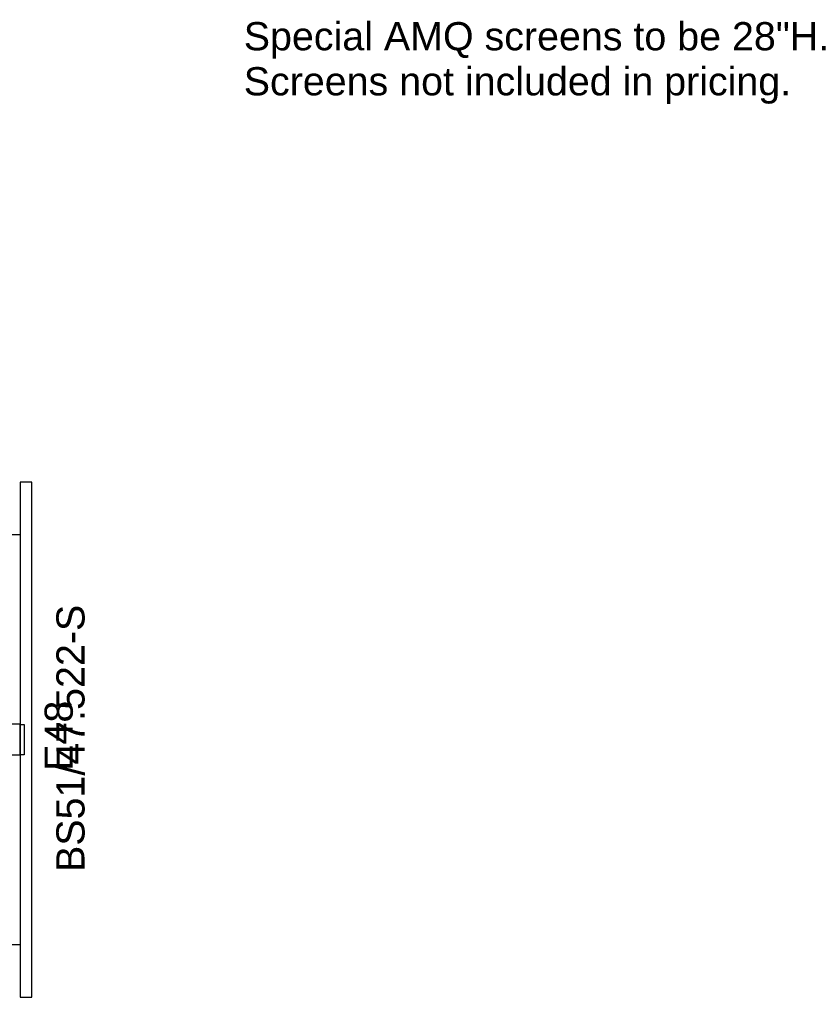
# Model space of a CAD drawing. Header units: inches. Extents: x -46 to 184, y -93 to 53.
# Tile 5 of 5: x 105 to 184, y -46 to 52. Entities that reach past the tile are written whole.
import ezdxf
from ezdxf.enums import TextEntityAlignment as Align

# ---------------------------------------------------------------- set-up
doc = ezdxf.new("R2010")
doc.units = ezdxf.units.IN
doc.header["$MEASUREMENT"] = 0
doc.linetypes.add('Dot', pattern=[6.35, 0, -6.35])
for name, color, linetype in [('A-FURN', 7, 'Continuous'), ('A-FURN-P-FILE', 2, 'Continuous'), ('A-FURN-P-FILE-T', 2, 'Continuous'), ('A-FURN-P-PNLS-48', 3, 'Continuous'), ('A-FURN-P-PNLS-48-T', 3, 'Continuous'), ('A-FURN-P-PNLS-JNC', 4, 'Continuous'), ('A-FURN-P-PNLS-JNC-T', 4, 'Continuous'), ('CET Default', 7, 'Continuous'), ('CET Text', 7, 'Continuous')]:
    doc.layers.add(name, color=color, linetype=linetype)
doc.styles.add('Arial', font='arial.ttf')

# ---------------------------------------------------------------- blocks, each defined once
blk = doc.blocks.new('*C9')
at = {"layer": 'A-FURN-P-FILE', "linetype": 'Continuous'}
for points in [[(0, 0), (0, 18.853), (36, 18.853), (36, 0), (0, 0)], [(17.689, 11.129), (22.528, 11.129), (22.528, 18.853), (17.689, 18.853), (17.689, 11.129)]]:
    blk.add_lwpolyline(points, close=True, dxfattribs=at)
at = {"layer": 'A-FURN-P-FILE', "linetype": 'Dot'}
blk.add_lwpolyline([(21.973, 12.019), (25.566, 12.019), (25.566, 13.968), (21.973, 13.968), (21.973, 12.019)], close=True, dxfattribs=at)
at = {"layer": 'A-FURN-P-FILE-T', "linetype": 'Continuous', "style": 'Arial'}
for p in [(5.874, 0.202), (9.496, -5.224)]:
    blk.add_attdef('ITEXT', p, '', height=2.8, dxfattribs=at).dxf.unprotected_set("ltscale", 0)
blk = doc.blocks.new('*C47')
at = {"layer": 'CET Text', "linetype": 'Continuous', "style": 'Arial'}
for s, p in [('Special AMQ screens to be 28"H.', (1.811, -4.047)), ('Screens not included in pricing.', (1.811, -8.519))]:
    blk.add_text(s, height=2.8, dxfattribs=at).set_placement(p, align=Align.MIDDLE_LEFT)
blk = doc.blocks.new('*C16')
at = {"layer": 'A-FURN-P-FILE', "linetype": 'Continuous'}
for points in [[(0, 0), (0, 18.853), (36, 18.853), (36, 0), (0, 0)], [(13.472, 11.129), (18.311, 11.129), (18.311, 18.853), (13.472, 18.853), (13.472, 11.129)]]:
    blk.add_lwpolyline(points, close=True, dxfattribs=at)
at = {"layer": 'A-FURN-P-FILE', "linetype": 'Dot'}
blk.add_lwpolyline([(10.434, 12.019), (14.027, 12.019), (14.027, 13.968), (10.434, 13.968), (10.434, 12.019)], close=True, dxfattribs=at)
at = {"layer": 'A-FURN-P-FILE-T', "linetype": 'Continuous', "style": 'Arial'}
for p in [(5.5, 0.202), (9.496, -5.224)]:
    blk.add_attdef('ITEXT', p, '', height=2.8, dxfattribs=at).dxf.unprotected_set("ltscale", 0)
blk = doc.blocks.new('*C42')
at = {"layer": 'A-FURN-P-PNLS-48', "linetype": 'Continuous'}
blk.add_lwpolyline([(0, 0), (51.125, 0), (51.125, 1.169), (0, 1.169), (0, 0)], close=True, dxfattribs=at)
at = {"layer": 'A-FURN-P-PNLS-48-T', "linetype": 'Continuous', "style": 'Arial'}
blk.add_attdef('ITEXT', (38.709, 6.393), '', height=2.8, rotation=180, dxfattribs=at).dxf.unprotected_set("ltscale", 0)
blk = doc.blocks.new('*C40')
at = {"layer": 'A-FURN-P-PNLS-JNC', "linetype": 'Continuous'}
blk.add_lwpolyline([(1, -0.2), (1, 2.825), (1.4, 2.825), (1.4, -0.2), (1, -0.2)], close=True, dxfattribs=at)
at = {"layer": 'A-FURN-P-PNLS-JNC-T', "linetype": 'Continuous', "style": 'Arial'}
blk.add_attdef('ITEXT', (6.224, -1.787), '', height=2.8, rotation=90, dxfattribs=at).dxf.unprotected_set("ltscale", 0)

msp = doc.modelspace()

# ---------------------------------------------------------------- block references
at = {"layer": 'A-FURN', "linetype": 'Continuous'}
ref = msp.add_blockref('*C16', (104.815, 0.997, 0), dxfattribs=dict(at, rotation=179.999999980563))
ref.add_attrib('ITEXT', 'LSC/O/36', (95.319, 6.221), dxfattribs={"layer": 'A-FURN-P-FILE-T', "linetype": 'Continuous', "height": 2.8, "rotation": 180, "style": 'Arial'}).dxf.unprotected_set("ltscale", 0)
ref.add_attrib('ITEXT', 'WS/18/36-MR', (99.315, 0.795), dxfattribs={"layer": 'A-FURN-P-FILE-T', "linetype": 'Continuous', "height": 2.8, "rotation": 180, "style": 'Arial'}).dxf.unprotected_set("ltscale", 0)
for name, p, rotation, values in [('*C42', (104.815, 6.185, 0), 269.9999999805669, {'ITEXT': 'BS51/47.522-S'}), ('*C40', (103.815, -20.69, 0), 359.9999999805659, {'ITEXT': 'E48'})]:
    msp.add_blockref(name, p, dxfattribs=dict(at, rotation=rotation)).add_auto_attribs(values)
ref = msp.add_blockref('*C9', (68.815, -39.752, 0), dxfattribs=dict(at, rotation=359.9999999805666))
ref.add_attrib('ITEXT', 'LSC/O/36', (78.311, -44.976), dxfattribs={"layer": 'A-FURN-P-FILE-T', "linetype": 'Continuous', "height": 2.8, "rotation": 360, "style": 'Arial'}).dxf.unprotected_set("ltscale", 0)
ref.add_attrib('ITEXT', 'WS/18/36-ML', (74.689, -39.55), dxfattribs={"layer": 'A-FURN-P-FILE-T', "linetype": 'Continuous', "height": 2.8, "rotation": 360, "style": 'Arial'}).dxf.unprotected_set("ltscale", 0)
at = {"layer": 'CET Default', "linetype": 'Continuous'}
msp.add_blockref('*C47', (125.203, 54.498), dxfattribs=at)

doc.saveas('drawing.dxf')
